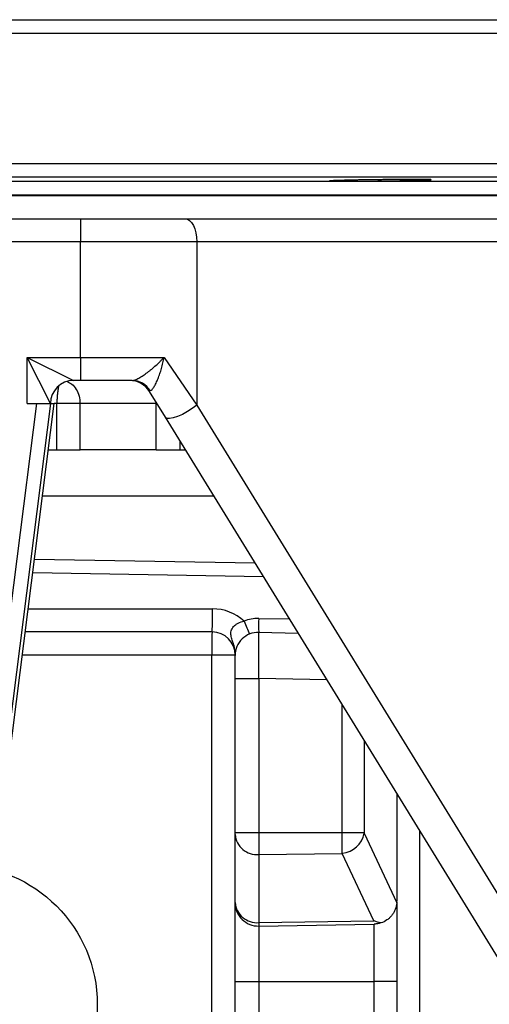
# Model space of a CAD drawing. Header units: millimetres. Extents: x 5 to 913, y 12 to 1902.
# Tile 7 of 29: x 457 to 559, y 637 to 850. Entities that reach past the tile are written whole.
import ezdxf

# ---------------------------------------------------------------- set-up
doc = ezdxf.new("R2010")
doc.units = ezdxf.units.MM

msp = doc.modelspace()

# ---------------------------------------------------------------- linework, layer by layer
at = {"color": 8, "linetype": 'Continuous', "lineweight": 25}
for p, q in [((156.76, 850.42), (630.87, 850.42)), ((633.81, 847.42), (153.81, 847.42)), ((153.81, 819.32), (633.81, 819.32)), ((630.87, 816.32), (156.76, 816.32)), ((205.87, 815.46), (581.76, 815.46)), ((578.81, 812.46), (208.81, 812.46)), ((465.22, 767.37), (464.64, 767.37)), ((486.69, 767.69), (486.7, 767.37)), ((486.89, 767.37), (486.7, 767.37)), ((491.91, 757.37), (491.91, 759.21)), ((509.97, 729.87), (460, 730.75)), ((459.02, 722.98), (498.9, 722.98)), ((508.9, 720.89), (515.56, 720.78)), ((498.73, 712.98), (457.75, 712.98)), ((523.65, 707.64), (508.9, 707.89)), ((526.97, 674.59), (526.97, 702.24)), ((531.71, 694.53), (531.71, 674.59)), ((543.73, 675.01), (543.73, 614.54))]:
    msp.add_line(p, q, dxfattribs=at)
at = {"color": 7, "linetype": 'Continuous', "lineweight": 25}
for p, q in [((208.81, 812.37), (578.81, 812.37)), ((393.81, 812.37), (578.81, 812.37)), ((438.81, 807.37), (470.3, 807.37)), ((470.3, 807.37), (470.3, 802.37)), ((470.3, 807.37), (492.97, 807.37)), ((492.97, 807.37), (600.87, 807.37)), ((470.3, 802.37), (438.81, 802.37)), ((470.3, 777.37), (470.3, 802.37)), ((495.49, 802.37), (470.3, 802.37)), ((495.49, 802.37), (495.49, 767.03)), ((603.39, 802.37), (495.49, 802.37)), ((458.81, 767.37), (458.81, 777.37)), ((463.81, 767.37), (458.81, 777.37)), ((458.81, 777.37), (468.81, 772.37)), ((458.81, 777.37), (470.3, 777.37)), ((470.3, 777.37), (470.3, 772.37)), ((470.3, 777.37), (488.42, 777.37)), ((488.42, 777.37), (495.49, 767.03)), ((470.3, 772.37), (468.81, 772.37)), ((481.52, 772.37), (470.3, 772.37)), ((488.71, 764.41), (485.28, 769.99)), ((451.29, 692.01), (460.84, 767.37)), ((463.87, 767.37), (454.27, 691.63)), ((454.81, 689.78), (464.64, 767.37)), ((458.81, 767.37), (460.84, 767.37)), ((460.84, 767.37), (463.87, 767.37)), ((463.87, 767.37), (464.64, 767.37)), ((465.22, 757.37), (465.22, 767.37)), ((470.23, 767.37), (465.22, 767.37)), ((486.7, 767.37), (470.23, 767.37)), ((470.23, 757.37), (470.23, 767.37)), ((486.7, 757.37), (486.7, 767.37)), ((495.49, 767.03), (603.39, 591.7)), ((603.07, 578.58), (488.71, 764.41)), ((463.37, 757.37), (469.74, 757.37)), ((469.74, 757.37), (470.23, 757.37)), ((486.7, 757.37), (470.23, 757.37)), ((486.7, 757.37), (491.91, 757.37)), ((491.91, 757.37), (493.05, 757.37)), ((499.2, 747.37), (462.11, 747.37)), ((460.38, 733.74), (508.1, 732.91)), ((498.81, 717.98), (458.38, 717.98)), ((508.9, 717.89), (517.43, 717.74)), ((498.73, 614.3), (498.73, 712.98)), ((503.81, 712.98), (498.73, 712.98)), ((503.81, 712.98), (503.81, 712.98)), ((503.81, 712.89), (503.81, 712.98)), ((503.81, 707.89), (503.81, 712.89)), ((503.81, 707.89), (508.9, 707.89)), ((503.81, 674.59), (503.81, 707.89)), ((508.9, 707.89), (508.9, 674.59)), ((538.81, 682.99), (538.81, 659.78)), ((503.81, 674.14), (503.81, 674.59)), ((503.81, 674.59), (508.9, 674.59)), ((503.81, 659.42), (503.81, 674.14)), ((508.9, 674.59), (508.9, 669.81)), ((508.9, 674.59), (526.97, 674.59)), ((526.97, 674.59), (531.71, 674.59)), ((531.74, 674.41), (538.8, 659.35)), ((508.9, 669.81), (527, 670.08)), ((508.9, 669.81), (508.9, 655.09)), ((533.85, 655.46), (527, 670.08)), ((503.81, 659.35), (503.81, 659.42)), ((503.81, 642.37), (503.81, 659.35)), ((538.81, 659.57), (538.81, 642.37)), ((508.9, 655.09), (533.85, 655.46)), ((508.9, 655.09), (508.9, 654.35)), ((508.9, 654.35), (533.9, 654.78)), ((508.9, 654.35), (508.9, 642.37)), ((533.9, 642.37), (533.9, 654.78)), ((503.81, 642.37), (508.9, 642.37)), ((503.81, 622.55), (503.81, 642.37)), ((508.9, 642.37), (533.9, 642.37)), ((508.9, 642.37), (508.9, 622.55)), ((538.81, 642.37), (533.9, 642.37)), ((533.9, 622.55), (533.9, 642.37)), ((538.81, 642.37), (538.81, 622.55))]:
    msp.add_line(p, q, dxfattribs=at)
at = {"color": 7, "linetype": 'Continuous', "lineweight": 25, "flags": 128}
for points in [[(492.97, 807.37), (493.46, 807.27), (493.94, 806.99), (494.37, 806.53), (494.75, 805.91), (495.07, 805.15), (495.3, 804.28), (495.44, 803.35), (495.49, 802.37)], [(495.49, 767.03), (494.53, 766.31), (493.48, 765.63), (492.39, 765.04), (491.34, 764.58), (490.4, 764.27), (489.61, 764.13), (489.04, 764.18), (488.71, 764.41)]]:
    msp.add_lwpolyline(points, dxfattribs=at)
at = {"color": 7, "linetype": 'Continuous', "lineweight": 25}
msp.add_circle((443.81, 637.37), 30.15, dxfattribs=at)
for centre, radius, start, end in [((468.81, 767.37), 5, 90, 180), ((481.02, 767.37), 5, 31.6075, 90), ((481.47, 767.73), 4.64, 31.7323, 89.4149), ((427.21, 721.73), 71.7, 357.0017, 0.9986), ((498.9, 712.98), 10, 46.9892, 90), ((508.76, 712.89), 8, 89, 112.3261), ((549.4, 737.41), 46.91, 201.4002, 205.0897), ((551.88, 719.39), 43.01, 178.0016, 181.9984), ((570.42, 714.23), 71.7, 177.0017, 180.9986), ((498.81, 712.98), 5, 0, 90), ((508.81, 712.89), 5, 89, 180), ((502.31, 712.96), 1.5, 359.3695, 0.6305), ((508.51, 674.51), 4.71, 184.4926, 274.7091), ((526.42, 675.48), 5.43, 276.1342, 348.6539), ((508.51, 659.79), 4.71, 184.4926, 274.7091), ((508.81, 659.35), 5, 180, 271), ((533.81, 659.78), 5, 355.0773, 0)]:
    msp.add_arc(centre, radius, start, end, dxfattribs=at)
for centre, major_axis, ratio, start_param, end_param in [((508.81, 707.89), (0.09, 10), 0.008724, 4.712617, 6.283109), ((508.81, 712.89), (0, 8), 0.625, 1.559791, 1.570796), ((531.77, 674.59), (0, 0.207), 0.267952, 1.570796, 2.622049)]:
    msp.add_ellipse(centre, major_axis=major_axis, ratio=ratio, start_param=start_param, end_param=end_param, dxfattribs=at)
for points, knots in [([(543.02, 815.68), (542.5, 815.66), (541.95, 815.65), (541.05, 815.63), (540.75, 815.63), (540.11, 815.61), (539.78, 815.61), (538.78, 815.59), (538.1, 815.58), (537.04, 815.56), (536.68, 815.56), (535.96, 815.55), (535.6, 815.54), (534.52, 815.53), (533.81, 815.52), (532.74, 815.51), (532.39, 815.51), (531.7, 815.5), (531.03, 815.49), (530.38, 815.49), (529.74, 815.49), (529.43, 815.49), (528.53, 815.48), (527.97, 815.48), (527.21, 815.48), (526.97, 815.48), (526.51, 815.48), (526.29, 815.48), (525.69, 815.49), (525.35, 815.49), (524.94, 815.5), (524.82, 815.5), (524.61, 815.51), (524.52, 815.51), (524.31, 815.52), (524.24, 815.53), (524.24, 815.55), (524.31, 815.56), (524.51, 815.57), (524.6, 815.58), (524.81, 815.59), (524.93, 815.6), (525.35, 815.61), (525.68, 815.63), (526.48, 815.65), (526.94, 815.66), (527.96, 815.69), (528.51, 815.7), (529.41, 815.72), (529.73, 815.73), (530.36, 815.74), (531.01, 815.75), (531.68, 815.76), (532.37, 815.77), (532.72, 815.78), (533.79, 815.79), (534.5, 815.8), (535.58, 815.81), (535.94, 815.82), (536.66, 815.83), (537.02, 815.83), (538.08, 815.84), (538.76, 815.85), (539.76, 815.85), (540.09, 815.85), (540.73, 815.86), (541.04, 815.86), (541.93, 815.86), (542.49, 815.86), (543.26, 815.86), (543.5, 815.86), (543.96, 815.86), (544.39, 815.86), (544.76, 815.86), (545.1, 815.85), (545.26, 815.85), (545.67, 815.85), (545.88, 815.84), (546.16, 815.83), (546.23, 815.82), (546.24, 815.8), (546.17, 815.79), (545.96, 815.78), (545.87, 815.77), (545.66, 815.76), (545.54, 815.76), (545.13, 815.74), (544.79, 815.73), (543.99, 815.7), (543.53, 815.69), (543.02, 815.68)], [0, 0, 0, 0, 0.03125, 0.03125, 0.046875, 0.046875, 0.0625, 0.0625, 0.09375, 0.09375, 0.109375, 0.109375, 0.125, 0.125, 0.15625, 0.15625, 0.171875, 0.171875, 0.1875, 0.203125, 0.203125, 0.21875, 0.21875, 0.25, 0.25, 0.265625, 0.265625, 0.28125, 0.28125, 0.3125, 0.3125, 0.328125, 0.328125, 0.34375, 0.34375, 0.375, 0.375, 0.40625, 0.40625, 0.421875, 0.421875, 0.4375, 0.4375, 0.46875, 0.46875, 0.5, 0.5, 0.53125, 0.53125, 0.546875, 0.546875, 0.5625, 0.578125, 0.578125, 0.59375, 0.59375, 0.625, 0.625, 0.640625, 0.640625, 0.65625, 0.65625, 0.6875, 0.6875, 0.703125, 0.703125, 0.71875, 0.71875, 0.75, 0.75, 0.765625, 0.765625, 0.78125, 0.796875, 0.796875, 0.8125, 0.8125, 0.84375, 0.84375, 0.875, 0.875, 0.90625, 0.90625, 0.921875, 0.921875, 0.9375, 0.9375, 0.96875, 0.96875, 1, 1, 1, 1]), ([(481.52, 772.37), (481.69, 772.37), (481.91, 772.42), (482.41, 772.6), (482.68, 772.73), (483.26, 773.04), (483.56, 773.23), (484.18, 773.64), (484.49, 773.86), (484.96, 774.22), (485.12, 774.34), (485.44, 774.59), (485.59, 774.72), (486.06, 775.11), (486.37, 775.38), (486.97, 775.93), (487.28, 776.22), (487.71, 776.65), (487.86, 776.79), (488.14, 777.08), (488.28, 777.23), (488.42, 777.37)], [0, 0, 0, 0, 0.125, 0.125, 0.25, 0.25, 0.375, 0.375, 0.5, 0.5, 0.5625, 0.5625, 0.625, 0.625, 0.75, 0.75, 0.875, 0.875, 0.9375, 0.9375, 1, 1, 1, 1]), ([(485.42, 770.17), (485.55, 770.19), (485.68, 770.28), (485.97, 770.57), (486.11, 770.77), (486.33, 771.12), (486.41, 771.25), (486.55, 771.52), (486.63, 771.67), (486.84, 772.12), (486.98, 772.44), (487.25, 773.13), (487.38, 773.48), (487.63, 774.22), (487.74, 774.6), (487.96, 775.37), (488.07, 775.77), (488.21, 776.37), (488.25, 776.57), (488.34, 776.97), (488.38, 777.17), (488.42, 777.37)], [0, 0, 0, 0, 0.125, 0.125, 0.25, 0.25, 0.3125, 0.3125, 0.375, 0.375, 0.5, 0.5, 0.625, 0.625, 0.75, 0.75, 0.875, 0.875, 0.9375, 0.9375, 1, 1, 1, 1]), ([(485.42, 770.17), (485.34, 770.16), (485.29, 770.14), (485.24, 770.08), (485.25, 770.04), (485.28, 769.99)], [0, 0, 0, 0, 0.5, 0.5, 1, 1, 1, 1]), ([(503.81, 712.98), (503.81, 713.04), (503.81, 713.08), (503.81, 713.18), (503.81, 713.23), (503.81, 713.37), (503.8, 713.47), (503.78, 713.75), (503.76, 713.93), (503.67, 714.49), (503.59, 714.85), (503.39, 715.56), (503.28, 715.9), (503.07, 716.56), (502.97, 716.89), (502.88, 717.37), (502.87, 717.53), (502.87, 717.86), (502.89, 718.03), (502.97, 718.36), (503.03, 718.52), (503.21, 718.84), (503.32, 718.99), (503.59, 719.29), (503.75, 719.42), (504.08, 719.67), (504.27, 719.78), (504.86, 720.07), (505.28, 720.21), (505.72, 720.29)], [0, 0, 0, 0, 0.015625, 0.015625, 0.03125, 0.03125, 0.0625, 0.0625, 0.125, 0.125, 0.25, 0.25, 0.375, 0.375, 0.5, 0.5, 0.5625, 0.5625, 0.625, 0.625, 0.6875, 0.6875, 0.75, 0.75, 0.8125, 0.8125, 0.875, 0.875, 1, 1, 1, 1]), ([(527, 670.08), (526.99, 670.31), (526.99, 670.59), (526.99, 671.07), (526.98, 671.24), (526.98, 671.61), (526.98, 671.79), (526.98, 672.19), (526.98, 672.39), (526.97, 672.81), (526.97, 673.03), (526.97, 673.69), (526.97, 674.13), (526.97, 674.59)], [0, 0, 0, 0, 0.25, 0.25, 0.375, 0.375, 0.5, 0.5, 0.625, 0.625, 0.75, 0.75, 1, 1, 1, 1]), ([(538.8, 659.35), (538.75, 658.88), (538.65, 658.41), (538.38, 657.73), (538.27, 657.51), (538.03, 657.09), (537.9, 656.88), (537.59, 656.5), (537.42, 656.31), (537.06, 655.97), (536.87, 655.82), (536.26, 655.39), (535.8, 655.17), (535.33, 655.02)], [0, 0, 0, 0, 0.25, 0.25, 0.375, 0.375, 0.5, 0.5, 0.625, 0.625, 0.75, 0.75, 1, 1, 1, 1]), ([(535.33, 655.02), (535.09, 654.94), (534.86, 654.89), (534.5, 654.83), (534.38, 654.81), (534.14, 654.79), (534.02, 654.79), (533.9, 654.78)], [0, 0, 0, 0, 0.5, 0.5, 0.75, 0.75, 1, 1, 1, 1])]:
    msp.add_open_spline(points, degree=3, knots=knots, dxfattribs=at)
at = {"color": 8, "linetype": 'Continuous', "lineweight": 25}
for points, knots in [([(465.61, 771.14), (465.6, 771.12), (465.57, 771.01), (465.52, 770.78), (465.46, 770.47), (465.41, 770.13), (465.36, 769.78), (465.32, 769.4), (465.27, 768.89), (465.24, 768.35), (465.22, 767.79), (465.22, 767.51), (465.22, 767.37)], [0, 0, 0, 0, 0.021795, 0.120848, 0.220612, 0.316342, 0.413414, 0.511168, 0.61033, 0.80228, 0.900775, 1, 1, 1, 1]), ([(467.46, 772.12), (467.8, 771.96), (468.55, 771.62), (469.45, 770.51), (470.1, 769.04), (470.19, 767.93), (470.23, 767.37)], [0, 0, 0, 0, 0.218999, 0.480484, 0.740211, 1, 1, 1, 1])]:
    msp.add_open_spline(points, degree=3, knots=knots, dxfattribs=at)
at = {"color": 7, "linetype": 'Continuous', "lineweight": 25}
msp.add_open_spline([(535.33, 655.02), (534.84, 655.12), (534.34, 655.27), (533.85, 655.46)], degree=3, dxfattribs=at)

doc.saveas('drawing.dxf')
